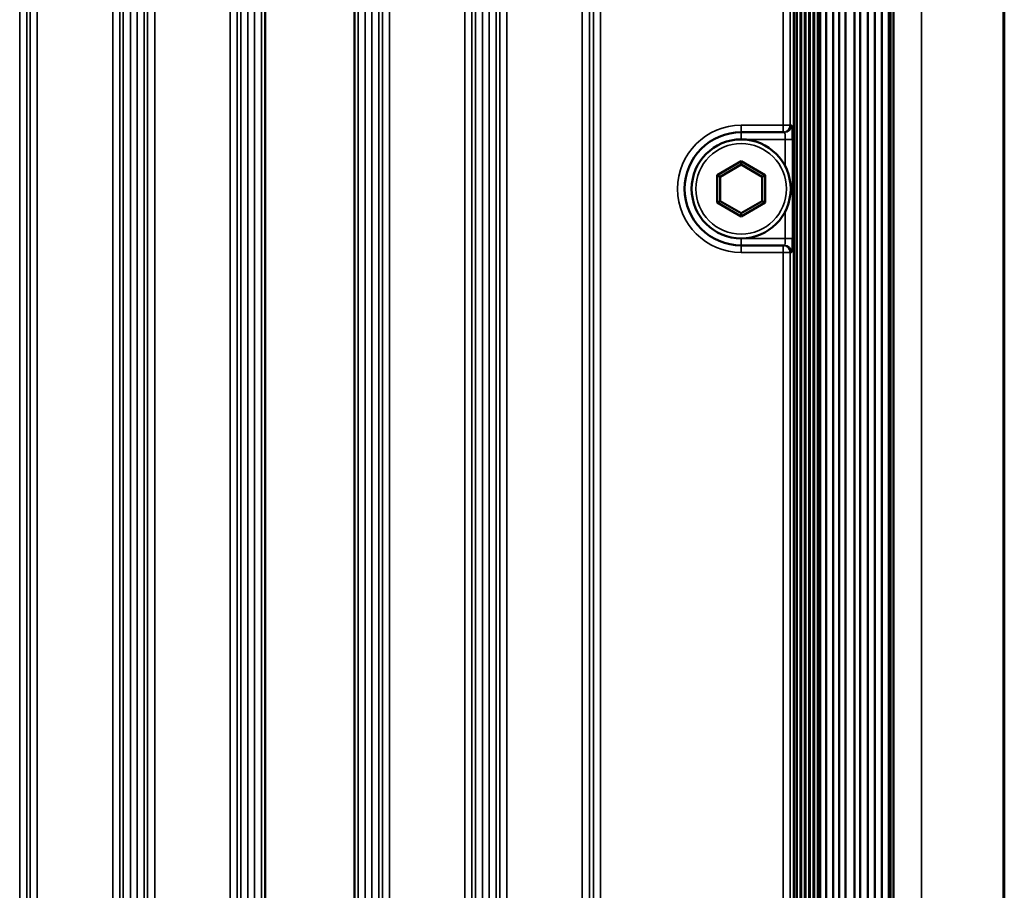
# Paper-space layout 'Sheet_1' of a CAD drawing. Header units: millimetres. Extents: x 0 to 118, y 0 to 118.
# Tile 102 of 206: x 60.79 to 63.53, y 27.28 to 29.71. Entities that reach past the tile are written whole.
import ezdxf

# ---------------------------------------------------------------- set-up
doc = ezdxf.new("R2010")
doc.units = ezdxf.units.MM
doc.layers.add('Visible (ANSI)', color=7, linetype='Continuous', lineweight=50)
doc.layers.add('Visible Narrow (ANSI)', color=7, linetype='Continuous', lineweight=35)

psp = doc.layouts.new('Sheet_1')

# ---------------------------------------------------------------- linework, layer by layer
at = {"layer": 'Visible (ANSI)'}
for p, q in [((63.0155, 12.17138), (63.0155, 41.57296)), ((63.03242, 12.17138), (63.03242, 41.57296)), ((63.05176, 12.17138), (63.05176, 41.57296)), ((63.06868, 12.17138), (63.06868, 41.57296)), ((63.08558, 12.17138), (63.08558, 41.57296)), ((63.11068, 12.17138), (63.11068, 41.57296)), ((63.1264, 12.17138), (63.1264, 41.57296)), ((63.14841, 12.17138), (63.14841, 41.57296)), ((63.16767, 12.17138), (63.16767, 41.57296)), ((63.18701, 12.17138), (63.18701, 41.57296)), ((63.20618, 12.17138), (63.20618, 41.57296)), ((63.21107, 12.17138), (63.21107, 41.57296)), ((63.21942, 12.17138), (63.21942, 41.57296)), ((63.52799, 41.57296), (63.52799, 12.17138)), ((62.94344, 15.84855), (62.94344, 37.89579)), ((62.95086, 15.84855), (62.95086, 37.89579)), ((62.96096, 37.89579), (62.96096, 15.84855)), ((62.96287, 15.84855), (62.96287, 37.89579)), ((62.97297, 37.89579), (62.97297, 15.84855)), ((62.97488, 15.84855), (62.97488, 37.89579)), ((62.98498, 37.89579), (62.98498, 15.84855)), ((62.98689, 15.84855), (62.98689, 37.89579)), ((62.99699, 37.89579), (62.99699, 15.84855)), ((62.9989, 15.84855), (62.9989, 37.89579)), ((63.009, 37.89579), (63.009, 15.84855)), ((63.01391, 37.89579), (63.01391, 15.84855)), ((62.94314, 37.86823), (62.94314, 15.87611)), ((62.94208, 34.55212), (62.94208, 19.19222)), ((61.4707, 33.71061), (61.4707, 25.13988)), ((61.71873, 33.69779), (61.71873, 25.13988)), ((62.91208, 29.39185), (62.7955, 29.39185)), ((62.91208, 29.39185), (62.91621, 29.39185)), ((62.7955, 29.31118), (62.72899, 29.27278)), ((62.7955, 29.30209), (62.73686, 29.26823)), ((62.86202, 29.27278), (62.7955, 29.31118)), ((62.7955, 29.31118), (62.7955, 29.30209)), ((62.85415, 29.26823), (62.7955, 29.30209)), ((62.72899, 29.27278), (62.72899, 29.19597)), ((62.72899, 29.27278), (62.73686, 29.26823)), ((62.86202, 29.27278), (62.85415, 29.26823)), ((62.86202, 29.19597), (62.86202, 29.27278)), ((62.73686, 29.26823), (62.73686, 29.20051)), ((62.85415, 29.20051), (62.85415, 29.26823)), ((62.72899, 29.19597), (62.73686, 29.20051)), ((62.72899, 29.19597), (62.7955, 29.15756)), ((62.73686, 29.20051), (62.7955, 29.16666)), ((62.7955, 29.16666), (62.85415, 29.20051)), ((62.7955, 29.15756), (62.86202, 29.19597)), ((62.86202, 29.19597), (62.85415, 29.20051)), ((62.7955, 29.15756), (62.7955, 29.16666)), ((62.7955, 29.07689), (62.91208, 29.07689)), ((62.91621, 29.07689), (62.91208, 29.07689))]:
    psp.add_line(p, q, dxfattribs=at)
psp.add_circle((62.7955, 29.23437), 0.1378, dxfattribs=at)
psp.add_arc((62.7955, 29.23437), 0.15748, 90, 270, dxfattribs=at)
at = {"layer": 'Visible Narrow (ANSI)'}
for p, q in [((63.29787, 41.57296), (63.29787, 12.17138)), ((63.52506, 12.17138), (63.52506, 41.57296)), ((62.94343, 37.89579), (62.94343, 15.84855)), ((62.94912, 37.89579), (62.94912, 15.84855)), ((62.95071, 37.89579), (62.95071, 15.84855)), ((62.96272, 15.84855), (62.96272, 37.89579)), ((62.97473, 15.84855), (62.97473, 37.89579)), ((62.98674, 15.84855), (62.98674, 37.89579)), ((62.99875, 15.84855), (62.99875, 37.89579)), ((63.01372, 15.84855), (63.01372, 37.89579)), ((62.94206, 19.19222), (62.94206, 34.55212)), ((62.91208, 29.41154), (62.91208, 33.78162)), ((62.93174, 33.78162), (62.93174, 29.41154)), ((60.78715, 25.13988), (60.78715, 33.76073)), ((60.80682, 33.76073), (60.80682, 25.13988)), ((60.81649, 25.13988), (60.81649, 33.76073)), ((60.83617, 33.76073), (60.83617, 25.13988)), ((61.04618, 25.13988), (61.04618, 33.75819)), ((61.06585, 33.75819), (61.06585, 25.13988)), ((61.07552, 25.13988), (61.07552, 33.75819)), ((61.0952, 33.75819), (61.0952, 25.13988)), ((61.11392, 25.13988), (61.11392, 33.74492)), ((61.13359, 33.74492), (61.13359, 25.13988)), ((61.14327, 25.13988), (61.14327, 33.74492)), ((61.16294, 33.74492), (61.16294, 25.13988)), ((61.37295, 25.13988), (61.37295, 33.73728)), ((61.39262, 33.73728), (61.39262, 25.13988)), ((61.4023, 25.13988), (61.4023, 33.73728)), ((61.42197, 33.73728), (61.42197, 25.13988)), ((61.44069, 25.13988), (61.44069, 33.71061)), ((61.46037, 33.71061), (61.46037, 25.13988)), ((61.72907, 25.13988), (61.72907, 33.69779)), ((61.74874, 33.69779), (61.74874, 25.13988)), ((61.76746, 25.13988), (61.76746, 33.65746)), ((61.78714, 33.65746), (61.78714, 25.13988)), ((61.79681, 25.13988), (61.79681, 33.65746)), ((61.81648, 33.65746), (61.81648, 25.13988)), ((62.02649, 25.13988), (62.02649, 33.63933)), ((62.04617, 33.63933), (62.04617, 25.13988)), ((62.05584, 25.13988), (62.05584, 33.63933)), ((62.07551, 33.63933), (62.07551, 25.13988)), ((62.09424, 25.13988), (62.09424, 33.58495)), ((62.11391, 33.58495), (62.11391, 25.13988)), ((62.12358, 25.13988), (62.12358, 33.58495)), ((62.14325, 33.58495), (62.14325, 25.13988)), ((62.35327, 25.13988), (62.35327, 33.56133)), ((62.37294, 33.56133), (62.37294, 25.13988)), ((62.38399, 25.13988), (62.38399, 33.56133)), ((62.40366, 33.56133), (62.40366, 25.13988)), ((62.7955, 29.41154), (62.91208, 29.41154)), ((62.7955, 29.39185), (62.7955, 29.41154)), ((62.93174, 29.41154), (62.91208, 29.41154)), ((62.91208, 29.41154), (62.91208, 29.39185)), ((62.93174, 29.41154), (62.93587, 29.41154)), ((62.7955, 29.39185), (62.7955, 29.37217)), ((62.91827, 29.37217), (62.7955, 29.37217)), ((62.91827, 29.29695), (62.91827, 29.37217)), ((62.91827, 29.37217), (62.93793, 29.37217)), ((62.93793, 29.37217), (62.93793, 29.09658)), ((62.91827, 29.09658), (62.91827, 29.1718)), ((62.7955, 29.09658), (62.7955, 29.07689)), ((62.7955, 29.09658), (62.91827, 29.09658)), ((62.93793, 29.09658), (62.91827, 29.09658)), ((62.7955, 29.05721), (62.7955, 29.07689)), ((62.91208, 29.05721), (62.7955, 29.05721)), ((62.91208, 29.07689), (62.91208, 29.05721)), ((62.91208, 24.68713), (62.91208, 29.05721)), ((62.91208, 29.05721), (62.93174, 29.05721)), ((62.93587, 29.05721), (62.93174, 29.05721)), ((62.93174, 29.05721), (62.93174, 24.68713))]:
    psp.add_line(p, q, dxfattribs=at)
psp.add_circle((62.7955, 29.23437), 0.12598, dxfattribs=at)
psp.add_arc((62.7955, 29.23437), 0.17717, 90, 270, dxfattribs=at)
for centre, major_axis, ratio, start_param, end_param in [((62.91208, 29.41154), (0, -0.01969), 0.9986295, 0, 1.5707963), ((62.91621, 29.41154), (0, -0.01969), 0.9986295, 0, 1.5707652), ((62.91621, 29.09658), (0, 0.01969), 0.1048135, 3.1415923, 4.7123796), ((62.91208, 29.05721), (0, 0.01969), 0.9986295, 4.712389, 6.2831853), ((62.91621, 29.05721), (0, 0.01969), 0.9986295, 4.7124214, 6.2831853)]:
    psp.add_ellipse(centre, major_axis=major_axis, ratio=ratio, start_param=start_param, end_param=end_param, dxfattribs=at)
for points, knots in [([(62.93587, 29.41154), (62.93615, 29.41154), (62.93667, 29.4095), (62.93736, 29.4008), (62.93782, 29.38755), (62.93793, 29.37759), (62.93793, 29.37217)], [0.0000478, 0.0000478, 0.0000478, 0.0000478, 0.25, 0.5, 0.75, 1, 1, 1, 1]), ([(62.91621, 29.39185), (62.9164, 29.39185), (62.91658, 29.39161), (62.91676, 29.39113), (62.91693, 29.3907), (62.91708, 29.39008), (62.91723, 29.38929), (62.91736, 29.38859), (62.91748, 29.38775), (62.91759, 29.38681), (62.91762, 29.38657), (62.91764, 29.38633), (62.91767, 29.38609), (62.91773, 29.38545), (62.9178, 29.38477), (62.91785, 29.38405), (62.91792, 29.38316), (62.91799, 29.38222), (62.91804, 29.38122), (62.91809, 29.3803), (62.91813, 29.37933), (62.91817, 29.37834), (62.9182, 29.37737), (62.91823, 29.37637), (62.91824, 29.37536), (62.91826, 29.3743), (62.91827, 29.37323), (62.91827, 29.37217)], [0, 0, 0, 0, 0.1732356, 0.1732356, 0.1732356, 0.3283531, 0.3283531, 0.3283531, 0.466117, 0.466117, 0.466117, 0.5, 0.5, 0.5, 0.5874357, 0.5874357, 0.5874357, 0.6958688, 0.6958688, 0.6958688, 0.7970137, 0.7970137, 0.7970137, 0.8964713, 0.8964713, 0.8964713, 1, 1, 1, 1]), ([(62.93793, 29.09658), (62.93793, 29.09121), (62.93782, 29.08133), (62.93737, 29.06803), (62.93667, 29.05926), (62.93615, 29.05721), (62.93587, 29.05721)], [0, 0, 0, 0, 0.25, 0.5, 0.75, 0.9999507, 0.9999507, 0.9999507, 0.9999507])]:
    psp.add_open_spline(points, degree=3, knots=knots, dxfattribs=at)

doc.saveas('drawing.dxf')
